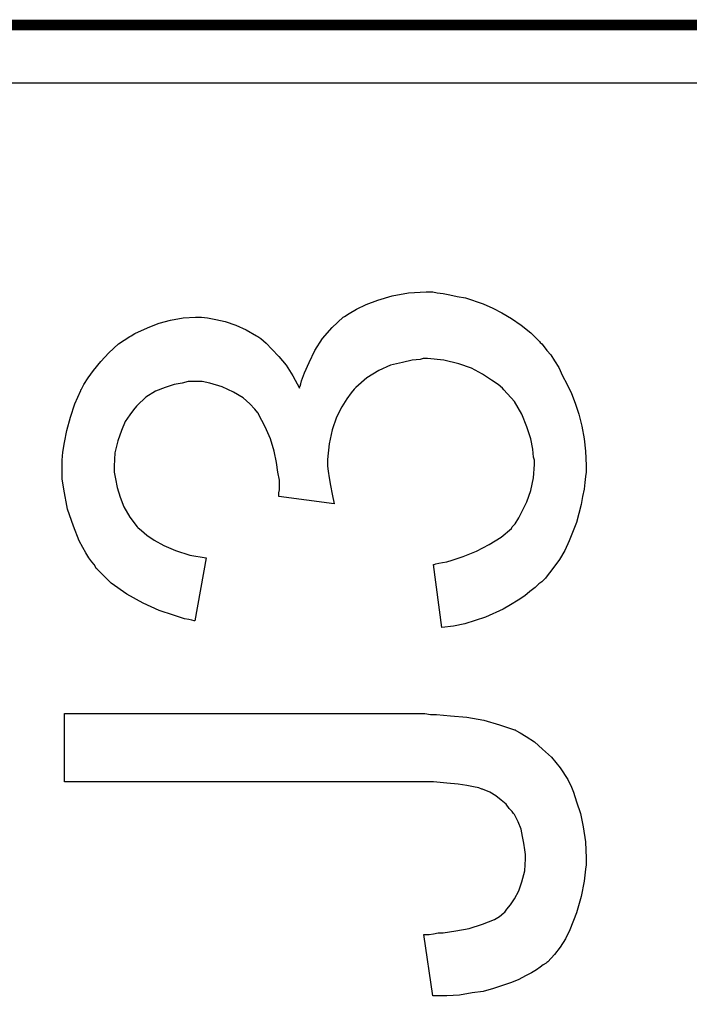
# Model space of a CAD drawing. Extents: x -1.5 to 9, y -3 to 5.
# Tile 190 of 256: x 0.1965 to 0.2592, y 3.7083 to 3.8005. Entities that reach past the tile are written whole.
import ezdxf

# ---------------------------------------------------------------- set-up
doc = ezdxf.new("R2010")
doc.units = 0
doc.layers.get('0').update_dxf_attribs({"linetype": 'CONTINUOUS'})
for name, color, linetype in [('qfn16-30-34-a_copper_signal_1', 1, 'CONTINUOUS'), ('qfn16-30-34-a_copper_signal_2', 1, 'CONTINUOUS'), ('qfn16-30-34-a_copper_signal_bot', 5, 'CONTINUOUS'), ('qfn16-30-34-a_copper_signal_top', 1, 'CONTINUOUS'), ('qfn16-30-34-a_legend_top', 2, 'CONTINUOUS'), ('qfn16-30-34-a_profile', 1, 'CONTINUOUS'), ('qfn16-30-34-a_soldermask_top', 1, 'CONTINUOUS')]:
    doc.layers.add(name, color=color, linetype=linetype)

# ---------------------------------------------------------------- blocks, each defined once
blk = doc.blocks.new('D11')
at = {"const_width": 0.22}
blk.add_lwpolyline([(-0.0275, 0), (0.0275, 0)], dxfattribs=at)
blk = doc.blocks.new('D46')
at = {"const_width": 0.222}
blk.add_lwpolyline([(-0.0285, 0), (0.0285, 0)], dxfattribs=at)

msp = doc.modelspace()

# ---------------------------------------------------------------- linework, layer by layer
at = {"layer": 'qfn16-30-34-a_copper_signal_1', "color": 1}
msp.add_lwpolyline([(1.194589, 2.946635), (1.1925, 2.9425), (1.189588, 2.9425), (1.1075, 2.9425), (1.1075, 2.8575), (1.189588, 2.8575), (1.1925, 2.8575), (1.194589, 2.853365), (1.194589, 0.615412), (1.105001, 0.615412), (1.101174, 0.613826), (1.099589, 0.61), (1.099589, 0.005412), (0.100412, 0.005412), (0.100412, 0.61), (0.098826, 0.613826), (0.094999, 0.615412), (0.005412, 0.615412), (0.005412, 3.794588), (1.194589, 3.794588), (1.194589, 2.946635)], dxfattribs=at)
at = {"layer": 'qfn16-30-34-a_copper_signal_2', "color": 1}
msp.add_lwpolyline([(1.194589, 2.946635), (1.1925, 2.9425), (1.189588, 2.9425), (1.1075, 2.9425), (1.1075, 2.8575), (1.189588, 2.8575), (1.1925, 2.8575), (1.194589, 2.853365), (1.194589, 0.615412), (1.105001, 0.615412), (1.101174, 0.613826), (1.099589, 0.61), (1.099589, 0.005412), (0.100412, 0.005412), (0.100412, 0.61), (0.098826, 0.613826), (0.094999, 0.615412), (0.005412, 0.615412), (0.005412, 3.794588), (1.194589, 3.794588), (1.194589, 2.946635)], dxfattribs=at)
at = {"layer": 'qfn16-30-34-a_copper_signal_bot', "color": 5}
msp.add_lwpolyline([(1.194589, 2.946635), (1.1925, 2.9425), (1.189588, 2.9425), (1.1075, 2.9425), (1.1075, 2.8575), (1.189588, 2.8575), (1.1925, 2.8575), (1.194589, 2.853365), (1.194589, 0.615412), (1.105001, 0.615412), (1.101174, 0.613826), (1.099589, 0.61), (1.099589, 0.005412), (0.100412, 0.005412), (0.100412, 0.61), (0.098826, 0.613826), (0.094999, 0.615412), (0.005412, 0.615412), (0.005412, 3.794588), (1.194589, 3.794588), (1.194589, 2.946635)], dxfattribs=at)
at = {"layer": 'qfn16-30-34-a_copper_signal_top', "color": 1}
msp.add_lwpolyline([(0.005412, 1.255472), (0.005412, 3.794588), (0.2625, 3.794588), (0.2625, 3.565), (0.3375, 3.565), (0.3375, 3.794588), (0.3625, 3.794588), (0.3625, 3.565), (0.4375, 3.565), (0.4375, 3.794588), (0.4625, 3.794588), (0.4625, 3.565), (0.5375, 3.565), (0.5375, 3.794588), (0.7625, 3.794588), (0.7625, 3.565)], dxfattribs=at)
at = {"layer": 'qfn16-30-34-a_legend_top', "color": 2}
for points in [[(0.235583, 3.77493), (0.236139, 3.774861), (0.236763, 3.774722), (0.237457, 3.774584), (0.238221, 3.774445), (0.239886, 3.77389), (0.240788, 3.773473), (0.241621, 3.773057), (0.242523, 3.772501), (0.243426, 3.771877), (0.244328, 3.771183), (0.245161, 3.77035), (0.24523, 3.770281), (0.245369, 3.770142), (0.245577, 3.769864), (0.245855, 3.769517), (0.246202, 3.769101), (0.246549, 3.768546), (0.246965, 3.767921), (0.247312, 3.767158), (0.247728, 3.766394), (0.248145, 3.765492), (0.248492, 3.76459), (0.248839, 3.763549), (0.249116, 3.762439), (0.249325, 3.761259), (0.249463, 3.760079), (0.249533, 3.75876), (0.249533, 3.758136), (0.249463, 3.757719), (0.249394, 3.757164), (0.249325, 3.756539), (0.249186, 3.755845), (0.249047, 3.755082), (0.248631, 3.753416), (0.247937, 3.751682), (0.24752, 3.750779), (0.247034, 3.749947), (0.24641, 3.749114), (0.245785, 3.748281), (0.245716, 3.748211), (0.245577, 3.748073), (0.245369, 3.747865), (0.245091, 3.747656), (0.244744, 3.747309), (0.244258, 3.746962), (0.243773, 3.746546), (0.243148, 3.74613), (0.242454, 3.745713), (0.24176, 3.745297), (0.240094, 3.744533), (0.238151, 3.743909), (0.23711, 3.7437), (0.236, 3.743562), (0.235236, 3.749461), (0.235306, 3.749461), (0.235445, 3.74953), (0.235722, 3.749599), (0.236069, 3.749669), (0.236486, 3.749738), (0.236971, 3.749877), (0.238012, 3.750224), (0.239262, 3.75071), (0.240441, 3.751334), (0.241552, 3.752028), (0.242523, 3.752861), (0.242593, 3.753), (0.24287, 3.753278), (0.243217, 3.753833), (0.243564, 3.754527), (0.243981, 3.75536), (0.244328, 3.756401), (0.244605, 3.757581), (0.244675, 3.75883), (0.244675, 3.759246), (0.244605, 3.759524), (0.244536, 3.760287), (0.244328, 3.761259), (0.243981, 3.762369), (0.243495, 3.763549), (0.242801, 3.764729), (0.241829, 3.765839), (0.241691, 3.765978), (0.241274, 3.766325), (0.24065, 3.766741), (0.239817, 3.767296), (0.238776, 3.767852), (0.237596, 3.768268), (0.236208, 3.768615), (0.234681, 3.768754), (0.234612, 3.768754), (0.234473, 3.768754), (0.234265, 3.768754), (0.233987, 3.768684), (0.233224, 3.768615), (0.232322, 3.768407), (0.231211, 3.768129), (0.230101, 3.767644), (0.22899, 3.76695), (0.227949, 3.766047), (0.227811, 3.765909), (0.227533, 3.765561), (0.227117, 3.765006), (0.226631, 3.764243), (0.226145, 3.763271), (0.225729, 3.762091), (0.225451, 3.760773), (0.225312, 3.759316), (0.225312, 3.758691), (0.225382, 3.758205), (0.225451, 3.757581), (0.22559, 3.756887), (0.225729, 3.756054), (0.225937, 3.755151), (0.220732, 3.755845), (0.220732, 3.756193), (0.220801, 3.75647), (0.220801, 3.757372), (0.220662, 3.758136), (0.220524, 3.759038), (0.220315, 3.760079), (0.219968, 3.761259), (0.219483, 3.762369), (0.218858, 3.763549), (0.218858, 3.763618), (0.218789, 3.763688), (0.218511, 3.764035), (0.218025, 3.764521), (0.217401, 3.765076), (0.216498, 3.765631), (0.215457, 3.766117), (0.214278, 3.766464), (0.213584, 3.766602), (0.21282, 3.766602), (0.212751, 3.766602), (0.212681, 3.766602), (0.212265, 3.766602), (0.21171, 3.766464), (0.210946, 3.766325), (0.210114, 3.766047), (0.209211, 3.7657), (0.208309, 3.765145), (0.207476, 3.764382), (0.207407, 3.764312), (0.207129, 3.763965), (0.206782, 3.763479), (0.206366, 3.762855), (0.206019, 3.762022), (0.205672, 3.76105), (0.205394, 3.75994), (0.205325, 3.758691), (0.205325, 3.758136), (0.205464, 3.757511), (0.205603, 3.756678), (0.20588, 3.755776), (0.206227, 3.754874), (0.206782, 3.753902), (0.207476, 3.753), (0.207546, 3.752931), (0.207893, 3.752653), (0.208379, 3.752237), (0.209073, 3.751751), (0.209975, 3.751265), (0.211085, 3.750779), (0.212404, 3.750363), (0.213931, 3.750085), (0.21289, 3.744186), (0.21282, 3.744186), (0.212612, 3.744256), (0.212334, 3.744325), (0.211918, 3.744394), (0.211432, 3.744533), (0.210877, 3.744742), (0.209558, 3.745158), (0.208032, 3.745852), (0.206505, 3.746685), (0.205047, 3.747726), (0.203729, 3.749044), (0.203659, 3.749114), (0.20359, 3.749253), (0.203451, 3.749461), (0.203243, 3.749738), (0.202965, 3.750085), (0.202688, 3.750571), (0.20241, 3.751057), (0.202063, 3.751682), (0.201508, 3.75307), (0.200953, 3.754666), (0.200606, 3.756539), (0.200467, 3.757511), (0.200467, 3.759246), (0.200536, 3.76001), (0.200675, 3.760912), (0.200883, 3.762022), (0.20123, 3.763271), (0.201647, 3.764521), (0.202202, 3.76577), (0.202202, 3.765839), (0.202271, 3.765909), (0.20248, 3.766325), (0.202896, 3.76695), (0.203382, 3.767644), (0.204076, 3.768476), (0.204839, 3.769309), (0.205741, 3.770142), (0.206782, 3.770836), (0.206921, 3.770905), (0.207268, 3.771113), (0.207893, 3.771391), (0.208656, 3.771738), (0.209558, 3.772085), (0.210599, 3.772363), (0.211779, 3.772571), (0.212959, 3.77264), (0.213098, 3.77264), (0.213514, 3.77264), (0.214069, 3.772571), (0.214833, 3.772432), (0.215735, 3.772224), (0.216707, 3.771877), (0.217678, 3.771461), (0.21865, 3.770905), (0.218789, 3.770836), (0.219066, 3.770628), (0.219552, 3.770211), (0.220107, 3.769656), (0.220732, 3.768962), (0.221426, 3.768129), (0.22205, 3.767158), (0.222675, 3.765978), (0.222675, 3.766047), (0.222744, 3.766186), (0.222814, 3.766394), (0.222883, 3.766672), (0.223161, 3.767435), (0.223577, 3.768407), (0.224132, 3.769517), (0.224826, 3.770628), (0.225729, 3.771669), (0.22677, 3.77264), (0.226908, 3.77271), (0.227325, 3.772987), (0.228019, 3.773404), (0.228921, 3.77382), (0.230031, 3.774236), (0.23135, 3.774653), (0.232877, 3.77493), (0.234542, 3.775), (0.234612, 3.775), (0.23482, 3.775), (0.235167, 3.775), (0.235583, 3.77493)], [(0.234959, 3.735442), (0.235514, 3.735442), (0.236833, 3.735303), (0.238359, 3.735164), (0.239956, 3.734887), (0.241413, 3.73447), (0.242801, 3.733985), (0.24287, 3.733985), (0.24294, 3.733915), (0.243356, 3.733707), (0.243911, 3.73336), (0.244675, 3.732874), (0.245438, 3.73218), (0.246271, 3.731417), (0.247104, 3.730445), (0.247798, 3.729335), (0.247867, 3.729196), (0.248075, 3.72878), (0.248353, 3.728155), (0.248631, 3.727253), (0.248978, 3.726142), (0.249255, 3.724893), (0.249463, 3.723505), (0.249533, 3.721978), (0.249533, 3.721354), (0.249463, 3.720937), (0.249394, 3.720382), (0.249325, 3.719827), (0.249047, 3.718369), (0.248631, 3.716843), (0.248006, 3.715247), (0.24759, 3.714414), (0.247104, 3.71365), (0.246549, 3.712956), (0.245924, 3.712262), (0.245855, 3.712193), (0.245785, 3.712124), (0.245508, 3.711985), (0.24523, 3.711776), (0.244883, 3.711499), (0.244397, 3.711221), (0.243842, 3.710944), (0.243217, 3.710597), (0.242523, 3.710319), (0.241691, 3.710041), (0.240858, 3.709764), (0.239886, 3.709486), (0.238845, 3.709347), (0.237665, 3.709139), (0.236486, 3.70907), (0.235167, 3.70907), (0.234334, 3.71483), (0.234404, 3.71483), (0.234542, 3.71483), (0.23482, 3.71483), (0.235236, 3.714899), (0.235653, 3.714969), (0.236139, 3.714969), (0.237318, 3.715177), (0.238568, 3.715385), (0.239817, 3.715802), (0.240927, 3.716218), (0.241413, 3.716496), (0.241829, 3.716843), (0.241899, 3.716912), (0.242107, 3.71719), (0.242454, 3.717606), (0.242801, 3.718161), (0.243217, 3.718925), (0.243495, 3.719758), (0.243773, 3.720798), (0.243842, 3.721909), (0.243842, 3.722325), (0.243773, 3.722742), (0.243703, 3.723366), (0.243564, 3.723991), (0.243426, 3.724685), (0.243148, 3.725379), (0.242801, 3.726073), (0.242732, 3.726142), (0.242593, 3.726351), (0.242315, 3.726628), (0.242038, 3.727044), (0.241552, 3.727392), (0.241066, 3.727808), (0.240511, 3.728155), (0.239817, 3.728432), (0.239747, 3.728432), (0.23947, 3.728571), (0.238984, 3.728641), (0.238359, 3.72878), (0.237527, 3.728918), (0.236486, 3.728988), (0.235236, 3.729126), (0.233779, 3.729126), (0.200675, 3.729126), (0.200675, 3.735511), (0.233432, 3.735511), (0.233501, 3.735511), (0.23371, 3.735511), (0.233987, 3.735511), (0.234404, 3.735511), (0.234959, 3.735442)]]:
    msp.add_lwpolyline(points, dxfattribs=at)
at = {"layer": 'qfn16-30-34-a_profile', "color": 1, "const_width": 0.001}
msp.add_lwpolyline([(1.2, 3.8), (0, 3.8)], dxfattribs=at)

# ---------------------------------------------------------------- block references
at = {"layer": 'qfn16-30-34-a_copper_signal_top'}
msp.add_blockref('D11', (0.3, 3.685), dxfattribs=at)
at = {"layer": 'qfn16-30-34-a_soldermask_top'}
msp.add_blockref('D46', (0.3, 3.685), dxfattribs=at)

doc.saveas('drawing.dxf')
